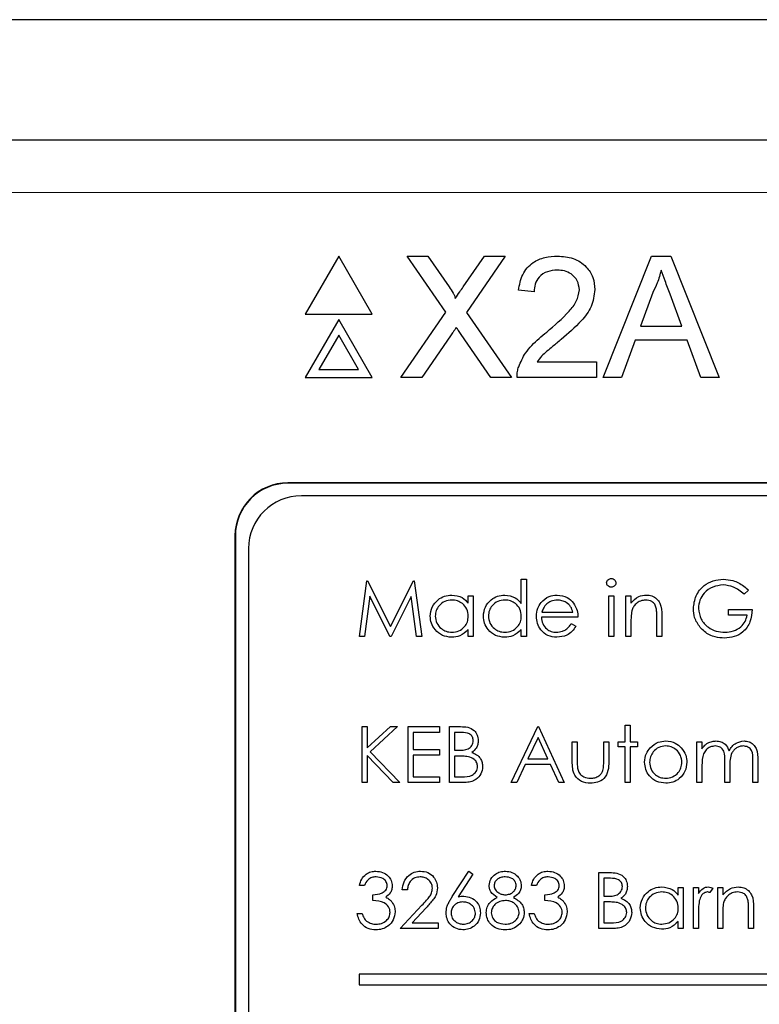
# Paper-space layout 'Blatt3' of a CAD drawing. Header units: millimetres. Extents: x 5 to 418, y 2 to 292.
# Tile 36 of 93: x 106.88 to 109.21, y 207.06 to 210.17. Entities that reach past the tile are written whole.
import ezdxf

# ---------------------------------------------------------------- set-up
doc = ezdxf.new("R2010")
doc.units = ezdxf.units.MM

psp = doc.layouts.new('Blatt3')

# ---------------------------------------------------------------- linework, layer by layer
at = {"color": 7, "linetype": 'Continuous', "lineweight": 25}
for p, q in [((119.8806, 210.1684), (103.9784, 210.1684)), ((106.6766, 209.7897), (117.1824, 209.7897)), ((107.8816, 209.4224), (107.7758, 209.239)), ((107.9875, 209.239), (107.8816, 209.4224)), ((108.2197, 209.2453), (108.0977, 209.4224)), ((108.0977, 209.4224), (108.1628, 209.4224)), ((108.1628, 209.4224), (108.2297, 209.3253)), ((108.2746, 209.3252), (108.3413, 209.4224)), ((108.4073, 209.4224), (108.2853, 209.2447)), ((108.3413, 209.4224), (108.4073, 209.4224)), ((108.7163, 209.039), (108.8685, 209.4224)), ((108.8685, 209.4224), (108.9294, 209.4224)), ((108.9294, 209.4224), (109.0816, 209.039)), ((108.4984, 209.3093), (108.4493, 209.3142)), ((108.8728, 209.3073), (108.8335, 209.2012)), ((108.9644, 209.2012), (108.9271, 209.302)), ((108.0781, 209.039), (108.2197, 209.2453)), ((108.2853, 209.2447), (108.427, 209.039)), ((107.7758, 209.239), (107.9875, 209.239)), ((107.8816, 209.2224), (107.7758, 209.039)), ((107.9875, 209.039), (107.8816, 209.2224)), ((108.8335, 209.2012), (108.9644, 209.2012)), ((107.8816, 209.1724), (107.8191, 209.064)), ((107.9442, 209.064), (107.8816, 209.1724)), ((108.2347, 209.171), (108.144, 209.039)), ((108.3618, 209.039), (108.2685, 209.1745)), ((108.8172, 209.157), (108.7736, 209.039)), ((108.9806, 209.157), (108.8172, 209.157)), ((109.0243, 209.039), (108.9806, 209.157)), ((108.5075, 209.0882), (108.695, 209.0882)), ((108.695, 209.0882), (108.695, 209.039)), ((107.8191, 209.064), (107.9442, 209.064)), ((107.7758, 209.039), (107.9875, 209.039)), ((108.144, 209.039), (108.0781, 209.039)), ((108.427, 209.039), (108.3618, 209.039)), ((108.695, 209.039), (108.4443, 209.039)), ((108.7736, 209.039), (108.7163, 209.039)), ((109.0816, 209.039), (109.0243, 209.039)), ((116.1378, 208.7063), (107.7212, 208.7063)), ((116.1378, 208.7052), (107.7212, 208.7052)), ((116.0973, 208.6658), (107.764, 208.6658)), ((107.5545, 208.5397), (107.5545, 201.7897)), ((107.5557, 208.5397), (107.5557, 201.7897)), ((107.5973, 208.4992), (107.5973, 201.8325)), ((107.9468, 208.2213), (107.97, 208.3977)), ((107.97, 208.3977), (107.9723, 208.3977)), ((107.9723, 208.3977), (108.0451, 208.253)), ((108.0451, 208.253), (108.1178, 208.3977)), ((108.1178, 208.3977), (108.1201, 208.3977)), ((108.1201, 208.3977), (108.1435, 208.2213)), ((108.4578, 208.3253), (108.4578, 208.4023)), ((108.4578, 208.4023), (108.4737, 208.4023)), ((108.4737, 208.4023), (108.4737, 208.2213)), ((107.9795, 208.3486), (107.9627, 208.2213)), ((108.0435, 208.2213), (107.9795, 208.3486)), ((108.1107, 208.3483), (108.047, 208.2213)), ((108.1276, 208.2213), (108.1107, 208.3483)), ((108.2905, 208.3264), (108.2905, 208.3502)), ((108.2905, 208.3502), (108.3063, 208.3502)), ((108.3063, 208.3502), (108.3063, 208.2213)), ((108.7337, 208.2213), (108.7337, 208.3502)), ((108.7337, 208.3502), (108.7496, 208.3502)), ((108.7496, 208.3502), (108.7496, 208.2213)), ((108.788, 208.3502), (108.8038, 208.3502)), ((108.788, 208.2213), (108.788, 208.3502)), ((108.8038, 208.3502), (108.8038, 208.327)), ((109.1747, 208.3676), (109.1611, 208.3548)), ((108.6365, 208.2824), (108.5211, 208.2824)), ((108.5228, 208.2982), (108.6207, 208.2982)), ((108.8852, 208.2213), (108.8852, 208.282)), ((108.9011, 208.2872), (108.9011, 208.2213)), ((109.1114, 208.3073), (109.186, 208.3073)), ((109.1114, 208.2892), (109.1114, 208.3073)), ((109.1702, 208.2892), (109.1114, 208.2892)), ((108.6156, 208.2621), (108.6297, 208.2547)), ((108.8038, 208.268), (108.8038, 208.2213)), ((107.9627, 208.2213), (107.9468, 208.2213)), ((108.047, 208.2213), (108.0435, 208.2213)), ((108.1435, 208.2213), (108.1276, 208.2213)), ((108.2905, 208.2213), (108.2905, 208.2436)), ((108.3063, 208.2213), (108.2905, 208.2213)), ((108.4578, 208.2213), (108.4578, 208.2436)), ((108.4737, 208.2213), (108.4578, 208.2213)), ((108.7496, 208.2213), (108.7337, 208.2213)), ((108.8038, 208.2213), (108.788, 208.2213)), ((108.9011, 208.2213), (108.8852, 208.2213)), ((108.7857, 207.9416), (108.8016, 207.9416)), ((108.7857, 207.8896), (108.7857, 207.9416)), ((108.8016, 207.9416), (108.8016, 207.8896)), ((107.9558, 207.9371), (107.9716, 207.9371)), ((107.9558, 207.7607), (107.9558, 207.9371)), ((107.9716, 207.8699), (108.0452, 207.9371)), ((107.9716, 207.9371), (107.9716, 207.8699)), ((108.0677, 207.9371), (107.9811, 207.8579)), ((108.0452, 207.9371), (108.0677, 207.9371)), ((108.1005, 207.9371), (108.2, 207.9371)), ((108.1005, 207.7607), (108.1005, 207.9371)), ((108.1164, 207.919), (108.1164, 207.8647)), ((108.2, 207.919), (108.1164, 207.919)), ((108.2, 207.9371), (108.2, 207.919)), ((108.2317, 207.9371), (108.2661, 207.9371)), ((108.2317, 207.7607), (108.2317, 207.9371)), ((108.269, 207.919), (108.2475, 207.919)), ((108.2475, 207.919), (108.2475, 207.8625)), ((108.4262, 207.7607), (108.5098, 207.9371)), ((108.5098, 207.9371), (108.5121, 207.9371)), ((108.5121, 207.9371), (108.5935, 207.7607)), ((108.5108, 207.9027), (108.4789, 207.8353)), ((108.5419, 207.8353), (108.5108, 207.9027)), ((108.6184, 207.8896), (108.6342, 207.8896)), ((108.6184, 207.828), (108.6184, 207.8896)), ((108.6342, 207.8896), (108.6342, 207.8298)), ((108.7179, 207.8896), (108.7337, 207.8896)), ((108.7179, 207.8298), (108.7179, 207.8896)), ((108.7337, 207.8896), (108.7337, 207.8268)), ((108.7631, 207.8896), (108.7857, 207.8896)), ((108.7631, 207.8738), (108.7631, 207.8896)), ((108.8016, 207.8896), (108.8242, 207.8896)), ((108.8242, 207.8896), (108.8242, 207.8738)), ((109.0119, 207.8896), (109.0277, 207.8896)), ((109.0119, 207.7607), (109.0119, 207.8896)), ((109.0277, 207.8896), (109.0277, 207.8672)), ((107.9716, 207.8458), (107.9716, 207.7607)), ((108.0534, 207.7607), (107.9716, 207.8458)), ((107.9811, 207.8579), (108.0745, 207.7607)), ((108.1164, 207.8647), (108.2, 207.8647)), ((108.1164, 207.8466), (108.1164, 207.7788)), ((108.2, 207.8466), (108.1164, 207.8466)), ((108.2, 207.8647), (108.2, 207.8466)), ((108.2475, 207.8625), (108.2582, 207.8625)), ((108.258, 207.8444), (108.2475, 207.8444)), ((108.2475, 207.8444), (108.2475, 207.7788)), ((108.7857, 207.8738), (108.7631, 207.8738)), ((108.7857, 207.7607), (108.7857, 207.8738)), ((108.8016, 207.8738), (108.8016, 207.7607)), ((108.8242, 207.8738), (108.8016, 207.8738)), ((108.4703, 207.8172), (108.4434, 207.7607)), ((108.5502, 207.8172), (108.4703, 207.8172)), ((108.4789, 207.8353), (108.5419, 207.8353)), ((108.5763, 207.7607), (108.5502, 207.8172)), ((109.0277, 207.8149), (109.0277, 207.7607)), ((109.1001, 207.7607), (109.1001, 207.8262)), ((109.1883, 207.7607), (109.1883, 207.8306)), ((109.2041, 207.8305), (109.2041, 207.7607)), ((109.1159, 207.8108), (109.1159, 207.7607)), ((107.9716, 207.7607), (107.9558, 207.7607)), ((108.0745, 207.7607), (108.0534, 207.7607)), ((108.2, 207.7607), (108.1005, 207.7607)), ((108.1164, 207.7788), (108.2, 207.7788)), ((108.2, 207.7788), (108.2, 207.7607)), ((108.2794, 207.7607), (108.2317, 207.7607)), ((108.2475, 207.7788), (108.2701, 207.7788)), ((108.4434, 207.7607), (108.4262, 207.7607)), ((108.5935, 207.7607), (108.5763, 207.7607)), ((108.8016, 207.7607), (108.7857, 207.7607)), ((109.0277, 207.7607), (109.0119, 207.7607)), ((109.1159, 207.7607), (109.1001, 207.7607)), ((109.2041, 207.7607), (109.1883, 207.7607)), ((108.2401, 207.4005), (108.2927, 207.481)), ((108.3049, 207.4714), (108.2583, 207.4001)), ((108.2927, 207.481), (108.3049, 207.4714)), ((108.7021, 207.4764), (108.7365, 207.4764)), ((108.7021, 207.3001), (108.7021, 207.4764)), ((108.7394, 207.4584), (108.7179, 207.4584)), ((108.7179, 207.4584), (108.7179, 207.4018)), ((107.9626, 207.4357), (107.9468, 207.4357)), ((108.0983, 207.4222), (108.0824, 207.4222)), ((108.5053, 207.4357), (108.4895, 207.4357)), ((108.9531, 207.4051), (108.9531, 207.429)), ((108.9531, 207.429), (108.9689, 207.429)), ((108.9689, 207.429), (108.9689, 207.3001)), ((109.0006, 207.429), (109.0164, 207.429)), ((109.0006, 207.3001), (109.0006, 207.429)), ((109.0164, 207.429), (109.0164, 207.41)), ((109.0616, 207.4268), (109.0529, 207.4131)), ((109.0775, 207.429), (109.0933, 207.429)), ((109.0775, 207.3001), (109.0775, 207.429)), ((109.0933, 207.429), (109.0933, 207.4057)), ((107.9897, 207.3882), (107.9897, 207.4063)), ((108.5325, 207.3882), (108.5325, 207.4063)), ((108.7179, 207.4018), (108.7285, 207.4018)), ((108.7179, 207.3837), (108.7179, 207.3181)), ((108.7284, 207.3837), (108.7179, 207.3837)), ((107.94, 207.3475), (107.9558, 207.3475)), ((108.0757, 207.3001), (108.1441, 207.3731)), ((108.1576, 207.3652), (108.1134, 207.3181)), ((108.4827, 207.3475), (108.4985, 207.3475)), ((109.1747, 207.3001), (109.1747, 207.3607)), ((109.1905, 207.3659), (109.1905, 207.3001)), ((108.1134, 207.3181), (108.1955, 207.3181)), ((108.1955, 207.3181), (108.1955, 207.3001)), ((108.7179, 207.3181), (108.7404, 207.3181)), ((108.9531, 207.3001), (108.9531, 207.3223)), ((109.0164, 207.3434), (109.0164, 207.3001)), ((109.0933, 207.3467), (109.0933, 207.3001)), ((108.1955, 207.3001), (108.0757, 207.3001)), ((108.7498, 207.3001), (108.7021, 207.3001)), ((108.9689, 207.3001), (108.9531, 207.3001)), ((109.0164, 207.3001), (109.0006, 207.3001)), ((109.0933, 207.3001), (109.0775, 207.3001)), ((109.1905, 207.3001), (109.1747, 207.3001)), ((107.9462, 207.1553), (107.9462, 207.122)), ((111.6129, 207.1553), (107.9462, 207.1553)), ((107.9462, 207.122), (111.6129, 207.122))]:
    psp.add_line(p, q, dxfattribs=at)
at = {"color": 7, "linetype": 'Continuous', "lineweight": 18}
for p, q in [((117.1824, 209.623), (106.6766, 209.623)), ((107.7212, 208.7052), (107.7212, 208.7063)), ((107.5557, 208.5397), (107.5545, 208.5397))]:
    psp.add_line(p, q, dxfattribs=at)
at = {"color": 7, "linetype": 'Continuous', "lineweight": 25}
for centre, radius in [((107.7212, 208.5397), 0.1667), ((107.7212, 208.5397), 0.1655), ((107.764, 208.4992), 0.1667)]:
    psp.add_arc(centre, radius, 90, 180, dxfattribs=at)
for points, knots in [([(108.4493, 209.3142), (108.4521, 209.3313), (108.4578, 209.3652), (108.4907, 209.4028), (108.5318, 209.4202), (108.5587, 209.4216), (108.5721, 209.4224)], [0, 0, 0, 0, 0.280235, 0.558893, 0.779132, 1, 1, 1, 1]), ([(108.5721, 209.4224), (108.5889, 209.4212), (108.6222, 209.4189), (108.6622, 209.3923), (108.6865, 209.3559), (108.6889, 209.3297), (108.6901, 209.3165)], [0, 0, 0, 0, 0.280482, 0.559644, 0.779749, 1, 1, 1, 1]), ([(108.5711, 209.3781), (108.5604, 209.3773), (108.5393, 209.3758), (108.5138, 209.3585), (108.5002, 209.3343), (108.499, 209.3176), (108.4984, 209.3093)], [0, 0, 0, 0, 0.28041, 0.559489, 0.779375, 1, 1, 1, 1]), ([(108.6409, 209.3161), (108.6396, 209.3259), (108.637, 209.3455), (108.6171, 209.366), (108.5941, 209.3768), (108.5788, 209.3777), (108.5711, 209.3781)], [0, 0, 0, 0, 0.27908, 0.558612, 0.779043, 1, 1, 1, 1]), ([(108.8989, 209.3781), (108.8953, 209.3645), (108.8888, 209.34), (108.8776, 209.3173), (108.8728, 209.3073)], [0, 0, 0, 0, 0.559915, 1, 1, 1, 1]), ([(108.9271, 209.302), (108.9218, 209.3162), (108.9124, 209.3416), (108.9031, 209.367), (108.8989, 209.3781)], [0, 0, 0, 0, 0.560002, 1, 1, 1, 1]), ([(108.2297, 209.3253), (108.234, 209.3188), (108.24, 209.3097), (108.2474, 209.2977), (108.2489, 209.2917), (108.2496, 209.2887)], [0, 0, 0, 0, 0.561277, 0.781763, 1, 1, 1, 1]), ([(108.2496, 209.2887), (108.2543, 209.2956), (108.2626, 209.3077), (108.271, 209.3199), (108.2746, 209.3252)], [0, 0, 0, 0, 0.56, 1, 1, 1, 1]), ([(108.5379, 209.1824), (108.5624, 209.2034), (108.5965, 209.2325), (108.6342, 209.2781), (108.6387, 209.3035), (108.6409, 209.3161)], [0, 0, 0, 0, 0.561313, 0.781386, 1, 1, 1, 1]), ([(108.6901, 209.3165), (108.6875, 209.2982), (108.6823, 209.2615), (108.6411, 209.2085), (108.6055, 209.178), (108.5837, 209.1593)], [0, 0, 0, 0, 0.278741, 0.558834, 1, 1, 1, 1]), ([(108.2528, 209.1973), (108.2494, 209.1924), (108.2433, 209.1836), (108.2373, 209.1748), (108.2347, 209.171)], [0, 0, 0, 0, 0.560002, 1, 1, 1, 1]), ([(108.2685, 209.1745), (108.2655, 209.1787), (108.2603, 209.1863), (108.2551, 209.1939), (108.2528, 209.1973)], [0, 0, 0, 0, 0.56, 1, 1, 1, 1]), ([(108.4495, 209.0731), (108.456, 209.088), (108.4667, 209.1125), (108.4908, 209.1409), (108.5135, 209.1627), (108.5297, 209.1758), (108.5379, 209.1824)], [0, 0, 0, 0, 0.339411, 0.559525, 0.779752, 1, 1, 1, 1]), ([(108.5837, 209.1593), (108.5746, 209.1517), (108.5595, 209.1393), (108.5387, 209.1218), (108.5214, 209.1065), (108.5121, 209.0943), (108.5075, 209.0882)], [0, 0, 0, 0, 0.340038, 0.560063, 0.78009, 1, 1, 1, 1]), ([(108.4443, 209.039), (108.4445, 209.0455), (108.4447, 209.0571), (108.448, 209.0682), (108.4495, 209.0731)], [0, 0, 0, 0, 0.5599563, 1, 1, 1, 1]), ([(108.7269, 208.3909), (108.7272, 208.393), (108.7278, 208.3971), (108.7319, 208.4015), (108.7367, 208.4041), (108.7399, 208.4044), (108.7416, 208.4045)], [0, 0, 0, 0, 0.279289, 0.558897, 0.779452, 1, 1, 1, 1]), ([(108.7416, 208.4045), (108.7437, 208.4043), (108.7479, 208.4039), (108.7527, 208.4003), (108.7558, 208.3958), (108.7562, 208.3925), (108.7563, 208.3909)], [0, 0, 0, 0, 0.279869, 0.559866, 0.779911, 1, 1, 1, 1]), ([(108.7416, 208.3774), (108.7395, 208.3776), (108.7354, 208.3781), (108.7306, 208.3816), (108.7275, 208.386), (108.7271, 208.3893), (108.7269, 208.3909)], [0, 0, 0, 0, 0.279784, 0.559698, 0.779921, 1, 1, 1, 1]), ([(108.7563, 208.3909), (108.756, 208.3888), (108.7554, 208.3846), (108.7512, 208.3803), (108.7465, 208.3777), (108.7432, 208.3775), (108.7416, 208.3774)], [0, 0, 0, 0, 0.27916, 0.558862, 0.779356, 1, 1, 1, 1]), ([(109.0006, 208.3096), (109.0023, 208.3234), (109.0058, 208.3511), (109.0312, 208.3821), (109.0628, 208.3996), (109.0846, 208.4014), (109.0954, 208.4023)], [0, 0, 0, 0, 0.27959, 0.559072, 0.779411, 1, 1, 1, 1]), ([(109.0949, 208.3842), (109.0838, 208.3828), (109.0614, 208.3801), (109.0354, 208.3613), (109.0194, 208.3367), (109.0174, 208.3191), (109.0164, 208.3103)], [0, 0, 0, 0, 0.279847, 0.559555, 0.779847, 1, 1, 1, 1]), ([(109.1611, 208.3548), (109.1502, 208.3637), (109.1307, 208.3798), (109.1059, 208.3828), (109.0949, 208.3842)], [0, 0, 0, 0, 0.55984, 1, 1, 1, 1]), ([(109.0954, 208.4023), (109.1055, 208.4015), (109.1222, 208.4003), (109.1437, 208.3914), (109.1603, 208.3809), (109.1699, 208.3721), (109.1747, 208.3676)], [0, 0, 0, 0, 0.339527, 0.559586, 0.779731, 1, 1, 1, 1]), ([(108.1706, 208.2862), (108.1719, 208.296), (108.1743, 208.3158), (108.193, 208.3373), (108.215, 208.3505), (108.2306, 208.3518), (108.2383, 208.3525)], [0, 0, 0, 0, 0.279413, 0.559191, 0.779548, 1, 1, 1, 1]), ([(108.2383, 208.3525), (108.25, 208.3512), (108.2708, 208.3488), (108.2845, 208.3333), (108.2905, 208.3264)], [0, 0, 0, 0, 0.559062, 1, 1, 1, 1]), ([(108.338, 208.2862), (108.3392, 208.296), (108.3417, 208.3158), (108.3603, 208.3373), (108.3824, 208.3505), (108.3979, 208.3518), (108.4057, 208.3525)], [0, 0, 0, 0, 0.279413, 0.559191, 0.779548, 1, 1, 1, 1]), ([(108.4057, 208.3525), (108.4173, 208.3509), (108.4382, 208.3481), (108.4518, 208.3323), (108.4578, 208.3253)], [0, 0, 0, 0, 0.5584261, 1, 1, 1, 1]), ([(108.5202, 208.3285), (108.5281, 208.3363), (108.5422, 208.3502), (108.5619, 208.3518), (108.5705, 208.3525)], [0, 0, 0, 0, 0.558577, 1, 1, 1, 1]), ([(108.5705, 208.3525), (108.582, 208.3512), (108.6025, 208.3488), (108.6163, 208.3338), (108.6225, 208.3271)], [0, 0, 0, 0, 0.558919, 1, 1, 1, 1]), ([(108.8038, 208.327), (108.8113, 208.3351), (108.8248, 208.3496), (108.8443, 208.3516), (108.8529, 208.3525)], [0, 0, 0, 0, 0.559141, 1, 1, 1, 1]), ([(108.8529, 208.3525), (108.8586, 208.352), (108.8702, 208.351), (108.8854, 208.3417), (108.9008, 208.3211), (108.9009, 208.3012), (108.9011, 208.2872)], [0, 0, 0, 0, 0.187021, 0.37389, 0.56061, 1, 1, 1, 1]), ([(108.2385, 208.3367), (108.231, 208.3358), (108.2159, 208.334), (108.1987, 208.3206), (108.1884, 208.3038), (108.1871, 208.2919), (108.1865, 208.286)], [0, 0, 0, 0, 0.279767, 0.559291, 0.779719, 1, 1, 1, 1]), ([(108.2905, 208.2855), (108.2896, 208.2932), (108.288, 208.3084), (108.2737, 208.3253), (108.2565, 208.3353), (108.2445, 208.3362), (108.2385, 208.3367)], [0, 0, 0, 0, 0.27966, 0.55921, 0.779487, 1, 1, 1, 1]), ([(108.4059, 208.3367), (108.3983, 208.3358), (108.3832, 208.334), (108.366, 208.3206), (108.3557, 208.3038), (108.3544, 208.2919), (108.3538, 208.286)], [0, 0, 0, 0, 0.279767, 0.559291, 0.779719, 1, 1, 1, 1]), ([(108.4578, 208.2855), (108.457, 208.2932), (108.4553, 208.3084), (108.441, 208.3253), (108.4239, 208.3353), (108.4119, 208.3362), (108.4059, 208.3367)], [0, 0, 0, 0, 0.27966, 0.55921, 0.779487, 1, 1, 1, 1]), ([(108.5053, 208.2854), (108.5061, 208.2942), (108.5075, 208.3099), (108.5163, 208.3228), (108.5202, 208.3285)], [0, 0, 0, 0, 0.559427, 1, 1, 1, 1]), ([(108.5381, 208.3246), (108.5343, 208.3202), (108.5274, 208.3124), (108.5242, 208.3026), (108.5228, 208.2982)], [0, 0, 0, 0, 0.5587953, 1, 1, 1, 1]), ([(108.5714, 208.3367), (108.5645, 208.3361), (108.5523, 208.335), (108.5425, 208.3278), (108.5381, 208.3246)], [0, 0, 0, 0, 0.559458, 1, 1, 1, 1]), ([(108.6207, 208.2982), (108.6187, 208.3043), (108.6148, 208.3165), (108.6013, 208.3288), (108.5863, 208.3355), (108.5763, 208.3363), (108.5714, 208.3367)], [0, 0, 0, 0, 0.280138, 0.559194, 0.779598, 1, 1, 1, 1]), ([(108.6225, 208.3271), (108.627, 208.3194), (108.6353, 208.3055), (108.6361, 208.2895), (108.6365, 208.2824)], [0, 0, 0, 0, 0.558897, 1, 1, 1, 1]), ([(108.8501, 208.3367), (108.8445, 208.3361), (108.8333, 208.3349), (108.8202, 208.3259), (108.8107, 208.315), (108.8077, 208.3067), (108.8063, 208.3025)], [0, 0, 0, 0, 0.279553, 0.559373, 0.779703, 1, 1, 1, 1]), ([(108.8834, 208.3113), (108.8821, 208.3154), (108.8796, 208.3236), (108.8681, 208.3349), (108.8569, 208.336), (108.8501, 208.3367)], [0, 0, 0, 0, 0.281192, 0.561331, 1, 1, 1, 1]), ([(108.8852, 208.282), (108.8853, 208.2875), (108.8853, 208.2973), (108.884, 208.307), (108.8834, 208.3113)], [0, 0, 0, 0, 0.560255, 1, 1, 1, 1]), ([(109.0164, 208.3103), (109.0182, 208.2987), (109.0218, 208.2753), (109.0452, 208.2507), (109.0724, 208.2371), (109.0908, 208.2356), (109.1, 208.2349)], [0, 0, 0, 0, 0.2790614, 0.5585842, 0.7792365, 1, 1, 1, 1]), ([(108.2378, 208.2191), (108.2279, 208.2202), (108.2081, 208.2226), (108.1862, 208.2408), (108.1726, 208.2628), (108.1713, 208.2784), (108.1706, 208.2862)], [0, 0, 0, 0, 0.279573, 0.559333, 0.779589, 1, 1, 1, 1]), ([(108.1865, 208.286), (108.1875, 208.2785), (108.1897, 208.2634), (108.2035, 208.2466), (108.2206, 208.2367), (108.2325, 208.2355), (108.2384, 208.2349)], [0, 0, 0, 0, 0.279429, 0.559146, 0.77957, 1, 1, 1, 1]), ([(108.2384, 208.2349), (108.246, 208.2358), (108.2611, 208.2377), (108.2787, 208.2506), (108.2889, 208.2676), (108.29, 208.2796), (108.2905, 208.2855)], [0, 0, 0, 0, 0.279822, 0.559387, 0.779603, 1, 1, 1, 1]), ([(108.4052, 208.2191), (108.3953, 208.2202), (108.3755, 208.2226), (108.3535, 208.2408), (108.34, 208.2628), (108.3386, 208.2784), (108.338, 208.2862)], [0, 0, 0, 0, 0.279573, 0.559333, 0.779589, 1, 1, 1, 1]), ([(108.3538, 208.286), (108.3549, 208.2785), (108.357, 208.2634), (108.3709, 208.2466), (108.3879, 208.2367), (108.3998, 208.2355), (108.4057, 208.2349)], [0, 0, 0, 0, 0.279429, 0.559146, 0.77957, 1, 1, 1, 1]), ([(108.4057, 208.2349), (108.4133, 208.2358), (108.4284, 208.2377), (108.446, 208.2506), (108.4563, 208.2676), (108.4573, 208.2796), (108.4578, 208.2855)], [0, 0, 0, 0, 0.2798222, 0.5593866, 0.7796028, 1, 1, 1, 1]), ([(108.5702, 208.2191), (108.5604, 208.22), (108.5408, 208.2217), (108.5197, 208.2405), (108.5074, 208.2626), (108.506, 208.2778), (108.5053, 208.2854)], [0, 0, 0, 0, 0.279885, 0.558859, 0.779462, 1, 1, 1, 1]), ([(108.5211, 208.2824), (108.522, 208.2754), (108.5236, 208.2615), (108.5361, 208.2457), (108.5517, 208.2363), (108.5627, 208.2354), (108.5682, 208.2349)], [0, 0, 0, 0, 0.279963, 0.559359, 0.779526, 1, 1, 1, 1]), ([(108.8063, 208.3025), (108.8054, 208.2961), (108.8038, 208.2846), (108.8038, 208.2731), (108.8038, 208.268)], [0, 0, 0, 0, 0.559658, 1, 1, 1, 1]), ([(109.0222, 208.2502), (109.0152, 208.2603), (109.0028, 208.2783), (109.0012, 208.3), (109.0006, 208.3096)], [0, 0, 0, 0, 0.559317, 1, 1, 1, 1]), ([(109.186, 208.3073), (109.1849, 208.294), (109.1827, 208.2674), (109.1604, 208.2359), (109.1299, 208.219), (109.1091, 208.2175), (109.0986, 208.2168)], [0, 0, 0, 0, 0.2803512, 0.5593674, 0.7793709, 1, 1, 1, 1]), ([(109.1, 208.2349), (109.1091, 208.2356), (109.1273, 208.237), (109.1496, 208.2501), (109.1651, 208.2683), (109.1685, 208.2822), (109.1702, 208.2892)], [0, 0, 0, 0, 0.280254, 0.559912, 0.779941, 1, 1, 1, 1]), ([(108.5682, 208.2349), (108.5747, 208.2355), (108.5854, 208.2366), (108.599, 208.2431), (108.6085, 208.2517), (108.6132, 208.2586), (108.6156, 208.2621)], [0, 0, 0, 0, 0.339465, 0.559626, 0.779498, 1, 1, 1, 1]), ([(108.6297, 208.2547), (108.6261, 208.2488), (108.6189, 208.2372), (108.5986, 208.2222), (108.5809, 208.2203), (108.5702, 208.2191)], [0, 0, 0, 0, 0.280919, 0.561407, 1, 1, 1, 1]), ([(109.0986, 208.2168), (109.0888, 208.2174), (109.0727, 208.2183), (109.0515, 208.2263), (109.0352, 208.2363), (109.0265, 208.2456), (109.0222, 208.2502)], [0, 0, 0, 0, 0.339789, 0.559872, 0.779908, 1, 1, 1, 1]), ([(108.2905, 208.2436), (108.2821, 208.2357), (108.2672, 208.2215), (108.2468, 208.2198), (108.2378, 208.2191)], [0, 0, 0, 0, 0.558763, 1, 1, 1, 1]), ([(108.4578, 208.2436), (108.4495, 208.2357), (108.4345, 208.2215), (108.4142, 208.2198), (108.4052, 208.2191)], [0, 0, 0, 0, 0.558763, 1, 1, 1, 1]), ([(108.2661, 207.9371), (108.2737, 207.9369), (108.2887, 207.9366), (108.3086, 207.9276), (108.3202, 207.9111), (108.3215, 207.8993), (108.3221, 207.8934)], [0, 0, 0, 0, 0.2813174, 0.559922, 0.7799345, 1, 1, 1, 1]), ([(108.3063, 207.8931), (108.3058, 207.8974), (108.305, 207.9039), (108.2995, 207.9107), (108.2889, 207.9182), (108.2778, 207.9186), (108.269, 207.919)], [0, 0, 0, 0, 0.249284, 0.374925, 0.500645, 1, 1, 1, 1]), ([(108.2582, 207.8625), (108.2692, 207.8625), (108.2831, 207.8625), (108.2968, 207.8715), (108.3021, 207.8776), (108.3057, 207.885), (108.3061, 207.8904), (108.3063, 207.8931)], [0, 0, 0, 0, 0.498607, 0.624009, 0.749401, 0.874736, 1, 1, 1, 1]), ([(108.3221, 207.8934), (108.3218, 207.8892), (108.3212, 207.8809), (108.3154, 207.8668), (108.3069, 207.86), (108.3018, 207.8559)], [0, 0, 0, 0, 0.280867, 0.561527, 1, 1, 1, 1]), ([(108.9135, 207.876), (108.906, 207.8751), (108.8909, 207.8733), (108.8744, 207.8592), (108.8642, 207.8425), (108.8631, 207.8306), (108.8626, 207.8247)], [0, 0, 0, 0, 0.279484, 0.559256, 0.779547, 1, 1, 1, 1]), ([(108.8645, 207.8705), (108.8724, 207.8774), (108.8867, 207.8898), (108.9053, 207.8912), (108.9136, 207.8919)], [0, 0, 0, 0, 0.55888, 1, 1, 1, 1]), ([(108.9644, 207.8247), (108.9635, 207.8322), (108.9618, 207.8473), (108.9478, 207.8639), (108.9313, 207.8744), (108.9194, 207.8755), (108.9135, 207.876)], [0, 0, 0, 0, 0.279586, 0.559398, 0.779653, 1, 1, 1, 1]), ([(108.9136, 207.8919), (108.924, 207.8908), (108.9427, 207.8888), (108.9565, 207.8762), (108.9625, 207.8706)], [0, 0, 0, 0, 0.559182, 1, 1, 1, 1]), ([(109.0277, 207.8672), (109.0306, 207.8711), (109.0357, 207.878), (109.0426, 207.8831), (109.0456, 207.8853)], [0, 0, 0, 0, 0.560148, 1, 1, 1, 1]), ([(109.0694, 207.876), (109.0642, 207.8754), (109.0538, 207.8741), (109.0407, 207.8647), (109.028, 207.8454), (109.0278, 207.8275), (109.0277, 207.8149)], [0, 0, 0, 0, 0.186544, 0.37335, 0.56013, 1, 1, 1, 1]), ([(109.0456, 207.8853), (109.0503, 207.8874), (109.0588, 207.8912), (109.0681, 207.8916), (109.0722, 207.8919)], [0, 0, 0, 0, 0.559743, 1, 1, 1, 1]), ([(109.1001, 207.8262), (109.1005, 207.8378), (109.1012, 207.8523), (109.0923, 207.8669), (109.0835, 207.8742), (109.075, 207.8753), (109.0694, 207.876)], [0, 0, 0, 0, 0.500537, 0.625897, 0.751368, 1, 1, 1, 1]), ([(109.0722, 207.8919), (109.0773, 207.8913), (109.0876, 207.8903), (109.1044, 207.8808), (109.1099, 207.8683), (109.1132, 207.8607)], [0, 0, 0, 0, 0.280809, 0.561507, 1, 1, 1, 1]), ([(109.1132, 207.8607), (109.1161, 207.8655), (109.122, 207.8749), (109.1374, 207.8881), (109.1517, 207.8904), (109.1605, 207.8919)], [0, 0, 0, 0, 0.2812634, 0.5620938, 1, 1, 1, 1]), ([(109.1577, 207.876), (109.154, 207.8757), (109.1467, 207.8752), (109.1366, 207.8703), (109.1281, 207.8633), (109.1157, 207.8449), (109.1158, 207.826), (109.1159, 207.8108)], [0, 0, 0, 0, 0.125317, 0.250662, 0.376086, 0.501515, 1, 1, 1, 1]), ([(109.1883, 207.8306), (109.1886, 207.8416), (109.1891, 207.8553), (109.1796, 207.8682), (109.171, 207.8746), (109.163, 207.8754), (109.1577, 207.876)], [0, 0, 0, 0, 0.499445, 0.624933, 0.750561, 1, 1, 1, 1]), ([(109.1605, 207.8919), (109.1658, 207.8914), (109.1765, 207.8904), (109.1904, 207.8815), (109.2037, 207.8617), (109.2039, 207.8434), (109.2041, 207.8305)], [0, 0, 0, 0, 0.186885, 0.373579, 0.560268, 1, 1, 1, 1]), ([(108.291, 207.8423), (108.2849, 207.843), (108.2739, 207.8444), (108.2629, 207.8444), (108.258, 207.8444)], [0, 0, 0, 0, 0.559734, 1, 1, 1, 1]), ([(108.3018, 207.8559), (108.307, 207.8537), (108.3176, 207.8494), (108.3287, 207.8376), (108.3347, 207.8241), (108.3354, 207.8152), (108.3357, 207.8108)], [0, 0, 0, 0, 0.280382, 0.559606, 0.779765, 1, 1, 1, 1]), ([(108.8468, 207.8248), (108.8477, 207.8343), (108.8494, 207.8513), (108.8598, 207.8646), (108.8645, 207.8705)], [0, 0, 0, 0, 0.559285, 1, 1, 1, 1]), ([(108.9625, 207.8706), (108.9682, 207.8629), (108.9784, 207.8492), (108.9797, 207.8323), (108.9802, 207.8248)], [0, 0, 0, 0, 0.559216, 1, 1, 1, 1]), ([(108.3199, 207.8108), (108.3194, 207.8151), (108.3183, 207.8237), (108.3081, 207.8363), (108.2975, 207.84), (108.291, 207.8423)], [0, 0, 0, 0, 0.279944, 0.560429, 1, 1, 1, 1]), ([(108.6762, 207.7584), (108.6663, 207.7592), (108.6468, 207.7608), (108.6194, 207.7866), (108.6188, 207.8123), (108.6184, 207.828)], [0, 0, 0, 0, 0.28097, 0.559785, 1, 1, 1, 1]), ([(108.6342, 207.8298), (108.6342, 207.8241), (108.6342, 207.814), (108.6359, 207.8041), (108.6367, 207.7997)], [0, 0, 0, 0, 0.560377, 1, 1, 1, 1]), ([(108.7337, 207.8268), (108.7336, 207.8172), (108.7333, 207.7981), (108.7209, 207.7729), (108.6988, 207.7599), (108.6837, 207.7589), (108.6762, 207.7584)], [0, 0, 0, 0, 0.2815008, 0.5596459, 0.7792985, 1, 1, 1, 1]), ([(108.7153, 207.7984), (108.7162, 207.8042), (108.718, 207.8146), (108.7179, 207.8252), (108.7179, 207.8298)], [0, 0, 0, 0, 0.559371, 1, 1, 1, 1]), ([(108.9136, 207.7584), (108.9037, 207.7594), (108.8839, 207.7614), (108.8622, 207.7797), (108.8489, 207.8016), (108.8475, 207.8171), (108.8468, 207.8248)], [0, 0, 0, 0, 0.279776, 0.559179, 0.779592, 1, 1, 1, 1]), ([(108.8626, 207.8247), (108.8636, 207.8172), (108.8654, 207.8023), (108.8789, 207.7854), (108.8959, 207.7758), (108.9076, 207.7748), (108.9135, 207.7743)], [0, 0, 0, 0, 0.279618, 0.559167, 0.779512, 1, 1, 1, 1]), ([(108.9135, 207.7743), (108.921, 207.7751), (108.9359, 207.7768), (108.9528, 207.7903), (108.9627, 207.8071), (108.9638, 207.8188), (108.9644, 207.8247)], [0, 0, 0, 0, 0.2797454, 0.5591127, 0.7796058, 1, 1, 1, 1]), ([(108.9802, 207.8248), (108.979, 207.815), (108.9766, 207.7954), (108.9588, 207.7734), (108.9368, 207.7602), (108.9213, 207.759), (108.9136, 207.7584)], [0, 0, 0, 0, 0.279521, 0.559381, 0.779507, 1, 1, 1, 1]), ([(108.2701, 207.7788), (108.2816, 207.7788), (108.2989, 207.7788), (108.3141, 207.7924), (108.3192, 207.8024), (108.3196, 207.808), (108.3199, 207.8108)], [0, 0, 0, 0, 0.49936, 0.748736, 0.874399, 1, 1, 1, 1]), ([(108.3357, 207.8108), (108.3347, 207.8029), (108.3326, 207.787), (108.3167, 207.7703), (108.298, 207.7618), (108.2856, 207.7611), (108.2794, 207.7607)], [0, 0, 0, 0, 0.279141, 0.558654, 0.779059, 1, 1, 1, 1]), ([(108.6367, 207.7997), (108.6387, 207.7954), (108.6426, 207.7867), (108.6568, 207.7764), (108.6689, 207.7751), (108.6763, 207.7743)], [0, 0, 0, 0, 0.280117, 0.560544, 1, 1, 1, 1]), ([(108.6763, 207.7743), (108.6809, 207.7745), (108.6901, 207.7751), (108.7018, 207.7806), (108.7107, 207.7886), (108.7138, 207.7951), (108.7153, 207.7984)], [0, 0, 0, 0, 0.28027, 0.560007, 0.780074, 1, 1, 1, 1]), ([(107.9468, 207.4357), (107.9488, 207.4425), (107.9528, 207.4561), (107.9663, 207.4711), (107.9826, 207.4797), (107.9937, 207.4805), (107.9993, 207.481)], [0, 0, 0, 0, 0.280288, 0.55968, 0.779747, 1, 1, 1, 1]), ([(107.9993, 207.481), (108.0064, 207.4802), (108.0207, 207.4787), (108.0378, 207.4673), (108.0486, 207.4519), (108.0501, 207.4407), (108.0508, 207.4351)], [0, 0, 0, 0, 0.280085, 0.559868, 0.780099, 1, 1, 1, 1]), ([(108.0824, 207.4222), (108.0835, 207.4307), (108.0855, 207.4479), (108.1006, 207.4675), (108.1197, 207.4792), (108.1332, 207.4804), (108.14, 207.481)], [0, 0, 0, 0, 0.280029, 0.559515, 0.779668, 1, 1, 1, 1]), ([(108.14, 207.481), (108.1478, 207.4802), (108.1635, 207.4788), (108.181, 207.4644), (108.1916, 207.447), (108.1927, 207.4347), (108.1932, 207.4285)], [0, 0, 0, 0, 0.27989, 0.559224, 0.779582, 1, 1, 1, 1]), ([(108.3561, 207.4357), (108.3573, 207.4428), (108.3598, 207.4569), (108.3744, 207.4716), (108.391, 207.4796), (108.4022, 207.4805), (108.4078, 207.481)], [0, 0, 0, 0, 0.278806, 0.558457, 0.77916, 1, 1, 1, 1]), ([(108.4078, 207.481), (108.4148, 207.4802), (108.4289, 207.4786), (108.4453, 207.467), (108.4558, 207.4518), (108.4572, 207.4407), (108.4578, 207.4352)], [0, 0, 0, 0, 0.279929, 0.559623, 0.779946, 1, 1, 1, 1]), ([(108.4895, 207.4357), (108.4915, 207.4425), (108.4956, 207.4561), (108.5091, 207.4711), (108.5254, 207.4797), (108.5365, 207.4805), (108.542, 207.481)], [0, 0, 0, 0, 0.280288, 0.55968, 0.779747, 1, 1, 1, 1]), ([(108.542, 207.481), (108.5491, 207.4802), (108.5634, 207.4787), (108.5805, 207.4673), (108.5913, 207.4519), (108.5928, 207.4407), (108.5935, 207.4351)], [0, 0, 0, 0, 0.280085, 0.559868, 0.780099, 1, 1, 1, 1]), ([(108.7365, 207.4764), (108.744, 207.4763), (108.7591, 207.476), (108.779, 207.467), (108.7905, 207.4505), (108.7919, 207.4387), (108.7925, 207.4327)], [0, 0, 0, 0, 0.281317, 0.559922, 0.779935, 1, 1, 1, 1]), ([(107.9995, 207.4629), (107.9949, 207.4625), (107.9857, 207.4618), (107.9711, 207.453), (107.9658, 207.4423), (107.9626, 207.4357)], [0, 0, 0, 0, 0.280636, 0.560364, 1, 1, 1, 1]), ([(108.0349, 207.4352), (108.0341, 207.4398), (108.0323, 207.4491), (108.0188, 207.4605), (108.0068, 207.462), (107.9995, 207.4629)], [0, 0, 0, 0, 0.278859, 0.560074, 1, 1, 1, 1]), ([(108.1392, 207.4629), (108.1331, 207.4623), (108.1211, 207.461), (108.1075, 207.45), (108.1001, 207.4362), (108.0989, 207.4269), (108.0983, 207.4222)], [0, 0, 0, 0, 0.2796987, 0.5588466, 0.7791762, 1, 1, 1, 1]), ([(108.1774, 207.4271), (108.1767, 207.4326), (108.1752, 207.4435), (108.1644, 207.455), (108.152, 207.4619), (108.1434, 207.4625), (108.1392, 207.4629)], [0, 0, 0, 0, 0.2791258, 0.5589784, 0.77935, 1, 1, 1, 1]), ([(108.4069, 207.4629), (108.4022, 207.4626), (108.393, 207.4619), (108.3816, 207.4554), (108.3734, 207.4464), (108.3724, 207.4391), (108.3719, 207.4355)], [0, 0, 0, 0, 0.280651, 0.560566, 0.78062, 1, 1, 1, 1]), ([(108.442, 207.4358), (108.4411, 207.4403), (108.4392, 207.4494), (108.4262, 207.4612), (108.4142, 207.4622), (108.4069, 207.4629)], [0, 0, 0, 0, 0.278971, 0.559919, 1, 1, 1, 1]), ([(108.5422, 207.4629), (108.5376, 207.4625), (108.5285, 207.4618), (108.5139, 207.453), (108.5086, 207.4423), (108.5053, 207.4357)], [0, 0, 0, 0, 0.280636, 0.560364, 1, 1, 1, 1]), ([(108.5777, 207.4352), (108.5768, 207.4398), (108.575, 207.4491), (108.5615, 207.4605), (108.5495, 207.462), (108.5422, 207.4629)], [0, 0, 0, 0, 0.278859, 0.560074, 1, 1, 1, 1]), ([(108.7767, 207.4324), (108.7762, 207.4368), (108.7754, 207.4433), (108.7698, 207.45), (108.7593, 207.4576), (108.7482, 207.458), (108.7394, 207.4584)], [0, 0, 0, 0, 0.249284, 0.374925, 0.500645, 1, 1, 1, 1]), ([(107.9897, 207.4063), (107.9997, 207.4073), (108.0146, 207.4086), (108.0292, 207.419), (108.0342, 207.4278), (108.0347, 207.4327), (108.0349, 207.4352)], [0, 0, 0, 0, 0.499418, 0.749016, 0.874544, 1, 1, 1, 1]), ([(108.0508, 207.4351), (108.0505, 207.4311), (108.0499, 207.4229), (108.0436, 207.4094), (108.0353, 207.4028), (108.0302, 207.3988)], [0, 0, 0, 0, 0.280508, 0.560792, 1, 1, 1, 1]), ([(108.1441, 207.3731), (108.1491, 207.3784), (108.1575, 207.3873), (108.1683, 207.4002), (108.176, 207.4127), (108.1769, 207.4223), (108.1774, 207.4271)], [0, 0, 0, 0, 0.340542, 0.56085, 0.780599, 1, 1, 1, 1]), ([(108.1932, 207.4285), (108.1922, 207.42), (108.1904, 207.406), (108.1791, 207.3899), (108.1688, 207.3773), (108.1613, 207.3693), (108.1576, 207.3652)], [0, 0, 0, 0, 0.33837, 0.558748, 0.779361, 1, 1, 1, 1]), ([(108.3818, 207.3983), (108.3743, 207.4033), (108.3637, 207.4104), (108.357, 207.4252), (108.3564, 207.4322), (108.3561, 207.4357)], [0, 0, 0, 0, 0.557752, 0.778932, 1, 1, 1, 1]), ([(108.3719, 207.4355), (108.3729, 207.4308), (108.3749, 207.4214), (108.3853, 207.4125), (108.3963, 207.4072), (108.4038, 207.4066), (108.4075, 207.4063)], [0, 0, 0, 0, 0.277721, 0.558224, 0.779072, 1, 1, 1, 1]), ([(108.4075, 207.4063), (108.4122, 207.4068), (108.4215, 207.4078), (108.4329, 207.415), (108.4403, 207.4248), (108.4414, 207.4322), (108.442, 207.4358)], [0, 0, 0, 0, 0.280237, 0.560145, 0.780435, 1, 1, 1, 1]), ([(108.4578, 207.4352), (108.4574, 207.4308), (108.4566, 207.422), (108.4483, 207.4081), (108.4387, 207.402), (108.4328, 207.3983)], [0, 0, 0, 0, 0.2801589, 0.560243, 1, 1, 1, 1]), ([(108.5325, 207.4063), (108.5424, 207.4073), (108.5574, 207.4086), (108.572, 207.419), (108.577, 207.4278), (108.5774, 207.4327), (108.5777, 207.4352)], [0, 0, 0, 0, 0.499418, 0.749016, 0.874544, 1, 1, 1, 1]), ([(108.5935, 207.4351), (108.5932, 207.4311), (108.5927, 207.4229), (108.5863, 207.4094), (108.578, 207.4028), (108.5729, 207.3988)], [0, 0, 0, 0, 0.280508, 0.560792, 1, 1, 1, 1]), ([(108.7285, 207.4018), (108.7396, 207.4018), (108.7535, 207.4019), (108.7671, 207.4108), (108.7724, 207.417), (108.776, 207.4243), (108.7765, 207.4297), (108.7767, 207.4324)], [0, 0, 0, 0, 0.498607, 0.624009, 0.749401, 0.874736, 1, 1, 1, 1]), ([(108.7925, 207.4327), (108.7922, 207.4286), (108.7916, 207.4202), (108.7858, 207.4061), (108.7773, 207.3993), (108.7721, 207.3952)], [0, 0, 0, 0, 0.280867, 0.561527, 1, 1, 1, 1]), ([(108.8332, 207.3649), (108.8344, 207.3747), (108.8369, 207.3945), (108.8556, 207.416), (108.8776, 207.4292), (108.8932, 207.4306), (108.9009, 207.4312)], [0, 0, 0, 0, 0.279413, 0.559191, 0.779548, 1, 1, 1, 1]), ([(108.9011, 207.4154), (108.8936, 207.4145), (108.8785, 207.4127), (108.8613, 207.3993), (108.851, 207.3825), (108.8497, 207.3706), (108.8491, 207.3647)], [0, 0, 0, 0, 0.2797672, 0.5592905, 0.7797189, 1, 1, 1, 1]), ([(108.9009, 207.4312), (108.9126, 207.4299), (108.9334, 207.4275), (108.947, 207.412), (108.9531, 207.4051)], [0, 0, 0, 0, 0.559062, 1, 1, 1, 1]), ([(108.9531, 207.3642), (108.9522, 207.3719), (108.9505, 207.3871), (108.9363, 207.404), (108.9191, 207.414), (108.9071, 207.4149), (108.9011, 207.4154)], [0, 0, 0, 0, 0.27966, 0.55921, 0.779487, 1, 1, 1, 1]), ([(109.0164, 207.41), (109.0208, 207.416), (109.027, 207.4245), (109.0391, 207.4304), (109.0449, 207.431), (109.0478, 207.4312)], [0, 0, 0, 0, 0.558788, 0.779481, 1, 1, 1, 1]), ([(109.0448, 207.4154), (109.0411, 207.4146), (109.0336, 207.4129), (109.024, 207.4026), (109.021, 207.3933), (109.0192, 207.3876)], [0, 0, 0, 0, 0.278336, 0.558768, 1, 1, 1, 1]), ([(109.0529, 207.4131), (109.0515, 207.4138), (109.0489, 207.415), (109.0461, 207.4153), (109.0448, 207.4154)], [0, 0, 0, 0, 0.560396, 1, 1, 1, 1]), ([(109.0478, 207.4312), (109.0506, 207.4309), (109.0555, 207.4303), (109.0597, 207.4279), (109.0616, 207.4268)], [0, 0, 0, 0, 0.559243, 1, 1, 1, 1]), ([(109.0933, 207.4057), (109.1008, 207.4138), (109.1143, 207.4283), (109.1337, 207.4303), (109.1423, 207.4312)], [0, 0, 0, 0, 0.559141, 1, 1, 1, 1]), ([(109.1396, 207.4154), (109.134, 207.4148), (109.1228, 207.4136), (109.1097, 207.4046), (109.1002, 207.3937), (109.0972, 207.3854), (109.0957, 207.3813)], [0, 0, 0, 0, 0.2795525, 0.559373, 0.7797026, 1, 1, 1, 1]), ([(109.1728, 207.39), (109.1716, 207.3941), (109.169, 207.4023), (109.1576, 207.4136), (109.1464, 207.4147), (109.1396, 207.4154)], [0, 0, 0, 0, 0.281192, 0.561331, 1, 1, 1, 1]), ([(109.1423, 207.4312), (109.1481, 207.4307), (109.1597, 207.4297), (109.1748, 207.4204), (109.1902, 207.3998), (109.1904, 207.3799), (109.1905, 207.3659)], [0, 0, 0, 0, 0.187021, 0.37389, 0.56061, 1, 1, 1, 1]), ([(108.044, 207.3509), (108.0437, 207.354), (108.0432, 207.3602), (108.0377, 207.3713), (108.0213, 207.3865), (108.0024, 207.3875), (107.9897, 207.3882)], [0, 0, 0, 0, 0.125587, 0.251191, 0.500605, 1, 1, 1, 1]), ([(108.0302, 207.3988), (108.0343, 207.3967), (108.0416, 207.3929), (108.047, 207.3866), (108.0493, 207.3838)], [0, 0, 0, 0, 0.559795, 1, 1, 1, 1]), ([(108.0493, 207.3838), (108.0527, 207.3784), (108.0587, 207.3687), (108.0595, 207.3574), (108.0598, 207.3525)], [0, 0, 0, 0, 0.559419, 1, 1, 1, 1]), ([(108.2204, 207.3492), (108.221, 207.3555), (108.222, 207.3659), (108.2276, 207.3794), (108.2335, 207.3902), (108.2379, 207.397), (108.2401, 207.4005)], [0, 0, 0, 0, 0.339374, 0.559486, 0.779731, 1, 1, 1, 1]), ([(108.2733, 207.3837), (108.2679, 207.3833), (108.2572, 207.3823), (108.2448, 207.3731), (108.2374, 207.3612), (108.2366, 207.3528), (108.2362, 207.3486)], [0, 0, 0, 0, 0.280127, 0.559515, 0.779719, 1, 1, 1, 1]), ([(108.2583, 207.4001), (108.2617, 207.4007), (108.2678, 207.4016), (108.2739, 207.4018), (108.2766, 207.4018)], [0, 0, 0, 0, 0.55991, 1, 1, 1, 1]), ([(108.3131, 207.3486), (108.3123, 207.3541), (108.3107, 207.3652), (108.2991, 207.3764), (108.2863, 207.3828), (108.2776, 207.3834), (108.2733, 207.3837)], [0, 0, 0, 0, 0.278754, 0.558605, 0.779147, 1, 1, 1, 1]), ([(108.2766, 207.4018), (108.2843, 207.4009), (108.2998, 207.3992), (108.317, 207.385), (108.3274, 207.3678), (108.3284, 207.3556), (108.3289, 207.3496)], [0, 0, 0, 0, 0.279638, 0.559326, 0.779527, 1, 1, 1, 1]), ([(108.347, 207.35), (108.3476, 207.3559), (108.3488, 207.3677), (108.3606, 207.3859), (108.3738, 207.3936), (108.3818, 207.3983)], [0, 0, 0, 0, 0.2799866, 0.5599013, 1, 1, 1, 1]), ([(108.4079, 207.3882), (108.4017, 207.3877), (108.3893, 207.3867), (108.3747, 207.3768), (108.3646, 207.364), (108.3634, 207.3543), (108.3629, 207.3495)], [0, 0, 0, 0, 0.280283, 0.560138, 0.780298, 1, 1, 1, 1]), ([(108.451, 207.3511), (108.45, 207.357), (108.4479, 207.3687), (108.4354, 207.3804), (108.4218, 207.3873), (108.4125, 207.3879), (108.4079, 207.3882)], [0, 0, 0, 0, 0.278303, 0.558509, 0.779146, 1, 1, 1, 1]), ([(108.4328, 207.3983), (108.4428, 207.3923), (108.4567, 207.3838), (108.4659, 207.3649), (108.4665, 207.3559), (108.4669, 207.3514)], [0, 0, 0, 0, 0.558271, 0.779089, 1, 1, 1, 1]), ([(108.5867, 207.3509), (108.5865, 207.354), (108.586, 207.3602), (108.5805, 207.3713), (108.5641, 207.3865), (108.5451, 207.3875), (108.5325, 207.3882)], [0, 0, 0, 0, 0.125587, 0.251191, 0.500605, 1, 1, 1, 1]), ([(108.5729, 207.3988), (108.577, 207.3967), (108.5844, 207.3929), (108.5897, 207.3866), (108.592, 207.3838)], [0, 0, 0, 0, 0.559795, 1, 1, 1, 1]), ([(108.592, 207.3838), (108.5954, 207.3784), (108.6015, 207.3687), (108.6022, 207.3574), (108.6026, 207.3525)], [0, 0, 0, 0, 0.559419, 1, 1, 1, 1]), ([(108.7614, 207.3816), (108.7553, 207.3824), (108.7443, 207.3838), (108.7332, 207.3837), (108.7284, 207.3837)], [0, 0, 0, 0, 0.559734, 1, 1, 1, 1]), ([(108.7903, 207.3501), (108.7897, 207.3544), (108.7887, 207.3631), (108.7785, 207.3757), (108.7679, 207.3794), (108.7614, 207.3816)], [0, 0, 0, 0, 0.279944, 0.560429, 1, 1, 1, 1]), ([(108.7721, 207.3952), (108.7774, 207.3931), (108.788, 207.3888), (108.7991, 207.377), (108.8051, 207.3635), (108.8058, 207.3546), (108.8061, 207.3501)], [0, 0, 0, 0, 0.280382, 0.559606, 0.779765, 1, 1, 1, 1]), ([(109.0192, 207.3876), (109.0182, 207.3794), (109.0163, 207.3647), (109.0164, 207.3499), (109.0164, 207.3434)], [0, 0, 0, 0, 0.559636, 1, 1, 1, 1]), ([(109.0957, 207.3813), (109.0948, 207.3748), (109.0933, 207.3633), (109.0933, 207.3518), (109.0933, 207.3467)], [0, 0, 0, 0, 0.559658, 1, 1, 1, 1]), ([(109.1747, 207.3607), (109.1747, 207.3662), (109.1748, 207.376), (109.1734, 207.3857), (109.1728, 207.39)], [0, 0, 0, 0, 0.560255, 1, 1, 1, 1]), ([(107.9988, 207.2955), (107.9907, 207.2962), (107.9745, 207.2977), (107.9555, 207.3112), (107.9444, 207.329), (107.9414, 207.3414), (107.94, 207.3475)], [0, 0, 0, 0, 0.279886, 0.558979, 0.779263, 1, 1, 1, 1]), ([(107.9558, 207.3475), (107.9574, 207.3424), (107.9603, 207.3333), (107.9668, 207.3262), (107.9696, 207.3232)], [0, 0, 0, 0, 0.5606944, 1, 1, 1, 1]), ([(108.0598, 207.3525), (108.0586, 207.3438), (108.056, 207.3265), (108.0395, 207.3075), (108.0193, 207.2971), (108.0056, 207.2961), (107.9988, 207.2955)], [0, 0, 0, 0, 0.279304, 0.558838, 0.779277, 1, 1, 1, 1]), ([(107.9991, 207.3136), (108.0052, 207.314), (108.0174, 207.3148), (108.0322, 207.324), (108.0422, 207.3366), (108.0434, 207.3461), (108.044, 207.3509)], [0, 0, 0, 0, 0.280599, 0.560151, 0.780303, 1, 1, 1, 1]), ([(108.2738, 207.2955), (108.2659, 207.2965), (108.2501, 207.2984), (108.2323, 207.3127), (108.2222, 207.3307), (108.221, 207.343), (108.2204, 207.3492)], [0, 0, 0, 0, 0.27967, 0.559085, 0.779558, 1, 1, 1, 1]), ([(108.2362, 207.3486), (108.237, 207.3432), (108.2385, 207.3323), (108.2495, 207.3211), (108.2619, 207.3146), (108.2704, 207.3139), (108.2747, 207.3136)], [0, 0, 0, 0, 0.279059, 0.55882, 0.779303, 1, 1, 1, 1]), ([(108.3289, 207.3496), (108.328, 207.3415), (108.3262, 207.3253), (108.3111, 207.3075), (108.2928, 207.2973), (108.2801, 207.2961), (108.2738, 207.2955)], [0, 0, 0, 0, 0.279631, 0.55896, 0.779478, 1, 1, 1, 1]), ([(108.2747, 207.3136), (108.2801, 207.3142), (108.2909, 207.3152), (108.3035, 207.3243), (108.3118, 207.3358), (108.3127, 207.3443), (108.3131, 207.3486)], [0, 0, 0, 0, 0.280018, 0.559853, 0.779987, 1, 1, 1, 1]), ([(108.4067, 207.2955), (108.3982, 207.2961), (108.3811, 207.2971), (108.3613, 207.3114), (108.3493, 207.3301), (108.3478, 207.3433), (108.347, 207.35)], [0, 0, 0, 0, 0.2805448, 0.5592692, 0.7798157, 1, 1, 1, 1]), ([(108.3629, 207.3495), (108.3638, 207.3436), (108.3658, 207.3318), (108.3821, 207.3163), (108.3975, 207.3146), (108.4069, 207.3136)], [0, 0, 0, 0, 0.279833, 0.560198, 1, 1, 1, 1]), ([(108.4069, 207.3136), (108.413, 207.314), (108.4251, 207.3149), (108.4397, 207.3241), (108.4493, 207.3368), (108.4505, 207.3464), (108.451, 207.3511)], [0, 0, 0, 0, 0.280602, 0.559962, 0.78018, 1, 1, 1, 1]), ([(108.4669, 207.3514), (108.4662, 207.3439), (108.4649, 207.3305), (108.457, 207.3197), (108.4535, 207.3149)], [0, 0, 0, 0, 0.559346, 1, 1, 1, 1]), ([(108.5415, 207.2955), (108.5334, 207.2962), (108.5173, 207.2977), (108.4982, 207.3112), (108.4871, 207.329), (108.4842, 207.3414), (108.4827, 207.3475)], [0, 0, 0, 0, 0.279886, 0.558979, 0.779263, 1, 1, 1, 1]), ([(108.4985, 207.3475), (108.5002, 207.3424), (108.503, 207.3333), (108.5095, 207.3262), (108.5124, 207.3232)], [0, 0, 0, 0, 0.560694, 1, 1, 1, 1]), ([(108.6026, 207.3525), (108.6013, 207.3438), (108.5988, 207.3265), (108.5822, 207.3075), (108.562, 207.2971), (108.5484, 207.2961), (108.5415, 207.2955)], [0, 0, 0, 0, 0.279304, 0.558838, 0.779277, 1, 1, 1, 1]), ([(108.5418, 207.3136), (108.5479, 207.314), (108.5601, 207.3148), (108.5749, 207.324), (108.585, 207.3366), (108.5861, 207.3461), (108.5867, 207.3509)], [0, 0, 0, 0, 0.280599, 0.560151, 0.780303, 1, 1, 1, 1]), ([(108.7404, 207.3181), (108.752, 207.3182), (108.7692, 207.3182), (108.7844, 207.3317), (108.7895, 207.3418), (108.79, 207.3473), (108.7903, 207.3501)], [0, 0, 0, 0, 0.49936, 0.748736, 0.874399, 1, 1, 1, 1]), ([(108.8061, 207.3501), (108.805, 207.3422), (108.8029, 207.3264), (108.7871, 207.3096), (108.7684, 207.3011), (108.756, 207.3004), (108.7498, 207.3001)], [0, 0, 0, 0, 0.279141, 0.558654, 0.779059, 1, 1, 1, 1]), ([(108.9004, 207.2978), (108.8905, 207.299), (108.8707, 207.3013), (108.8488, 207.3195), (108.8352, 207.3415), (108.8339, 207.3571), (108.8332, 207.3649)], [0, 0, 0, 0, 0.279573, 0.559333, 0.779589, 1, 1, 1, 1]), ([(108.8491, 207.3647), (108.8501, 207.3572), (108.8523, 207.3421), (108.8661, 207.3253), (108.8832, 207.3154), (108.8951, 207.3142), (108.901, 207.3136)], [0, 0, 0, 0, 0.279429, 0.559146, 0.77957, 1, 1, 1, 1]), ([(108.901, 207.3136), (108.9086, 207.3145), (108.9237, 207.3164), (108.9413, 207.3293), (108.9515, 207.3463), (108.9526, 207.3583), (108.9531, 207.3642)], [0, 0, 0, 0, 0.279822, 0.559387, 0.779603, 1, 1, 1, 1]), ([(107.9696, 207.3232), (107.9747, 207.32), (107.9838, 207.3143), (107.9944, 207.3138), (107.9991, 207.3136)], [0, 0, 0, 0, 0.558748, 1, 1, 1, 1]), ([(108.5124, 207.3232), (108.5174, 207.32), (108.5265, 207.3143), (108.5371, 207.3138), (108.5418, 207.3136)], [0, 0, 0, 0, 0.558748, 1, 1, 1, 1]), ([(108.9531, 207.3223), (108.9447, 207.3144), (108.9298, 207.3002), (108.9094, 207.2985), (108.9004, 207.2978)], [0, 0, 0, 0, 0.558763, 1, 1, 1, 1]), ([(108.4535, 207.3149), (108.4459, 207.3084), (108.4323, 207.2968), (108.4145, 207.2959), (108.4067, 207.2955)], [0, 0, 0, 0, 0.557758, 1, 1, 1, 1])]:
    psp.add_open_spline(points, degree=3, knots=knots, dxfattribs=at)

doc.saveas('drawing.dxf')
